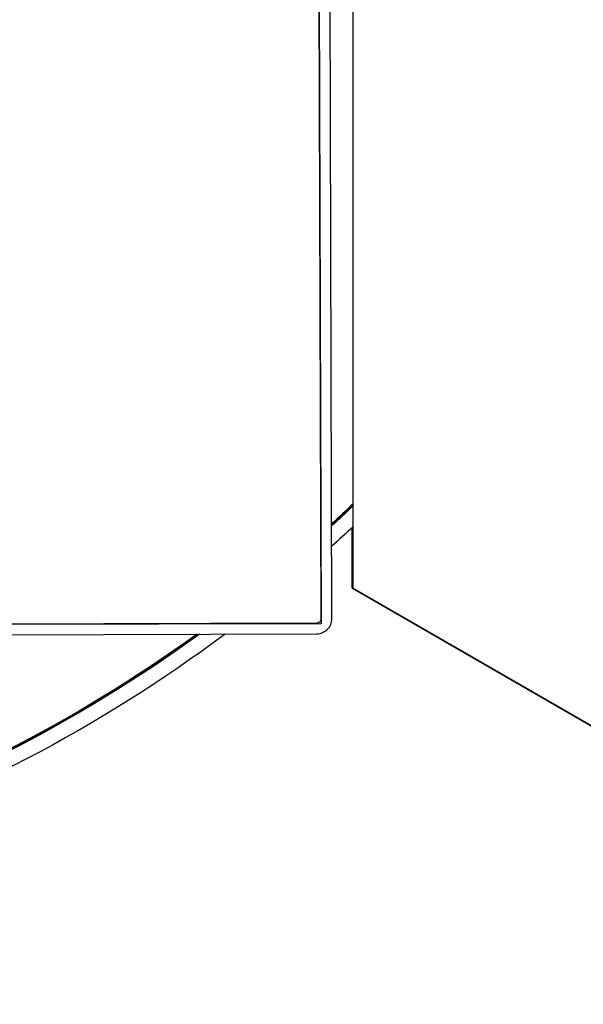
# Model space of a CAD drawing. Extents: x 0 to 796, y 0 to 496.
# Tile 224 of 242: x 724.7 to 728.6, y 286.72 to 293.55. Entities that reach past the tile are written whole.
import ezdxf

# ---------------------------------------------------------------- set-up
doc = ezdxf.new("R2010")
doc.units = 0
doc.header["$LTSCALE"] = 12
doc.header["$MEASUREMENT"] = 0
doc.layers.add('X', color=1, linetype='CONTINUOUS')

msp = doc.modelspace()

# ---------------------------------------------------------------- linework, layer by layer
at = {"layer": 'X'}
for p, q in [((726.74323, 304.15885), (726.7871, 289.35891)), ((726.787, 289.39391), (726.74323, 304.15885)), ((726.862, 289.39413), (726.81823, 304.15907)), ((727.00868, 289.60498), (727.00868, 297.96823)), ((727.00877, 289.60498), (727.00877, 297.96823)), ((727.0027, 290.17709), (727.0027, 290.1853)), ((727.00279, 290.17718), (727.00279, 290.18539)), ((727.0027, 289.60498), (727.0027, 290.02705)), ((727.00279, 289.60498), (727.00279, 290.02713)), ((727.0027, 289.60498), (732.0027, 286.71823)), ((727.0027, 289.60498), (727.00279, 289.60498)), ((727.00279, 289.60498), (732.00279, 286.71823)), ((727.00868, 289.60498), (732.00868, 286.71823)), ((727.00877, 289.60498), (727.00868, 289.60498)), ((727.00877, 289.60498), (732.00877, 286.71823)), ((726.7871, 289.35891), (711.78717, 289.31445)), ((711.82716, 289.31957), (726.75709, 289.36382)), ((711.82738, 289.24457), (726.75731, 289.28882))]:
    msp.add_line(p, q, dxfattribs=at)
at = {"layer": 'X', "extrusion": (0, 0, -1)}
for major_axis, start_param, end_param in [((0, -10), -0.7672701, -0.7468216), ((0, -10.01), -0.7663071, -0.7459027), ((0, -10.1146), -0.7564002, -0.736445), ((0, -10.1146), -0.6417638, 0), ((0, -10.01), -0.6275574, 0), ((0, -10), -0.6261688, 0)]:
    msp.add_ellipse((720.06696, 297.38915), major_axis=major_axis, ratio=0.9999998, start_param=start_param, end_param=end_param, dxfattribs=at)
at = {"layer": 'X'}
for centre, major_axis, start_param, end_param in [((720.06106, 297.38915), (0, 10.01), -2.3948903, -2.3744681), ((726.757, 289.39382), (0, -0.03), 0.0029639, 1.5737603), ((726.757, 289.39382), (0, -0.105), 0.0029639, 1.5737603), ((720.06106, 297.38915), (0, -10.01), 0.0003075, 0.6275544)]:
    msp.add_ellipse(centre, major_axis=major_axis, ratio=0.9999998, start_param=start_param, end_param=end_param, dxfattribs=at)

doc.saveas('drawing.dxf')
